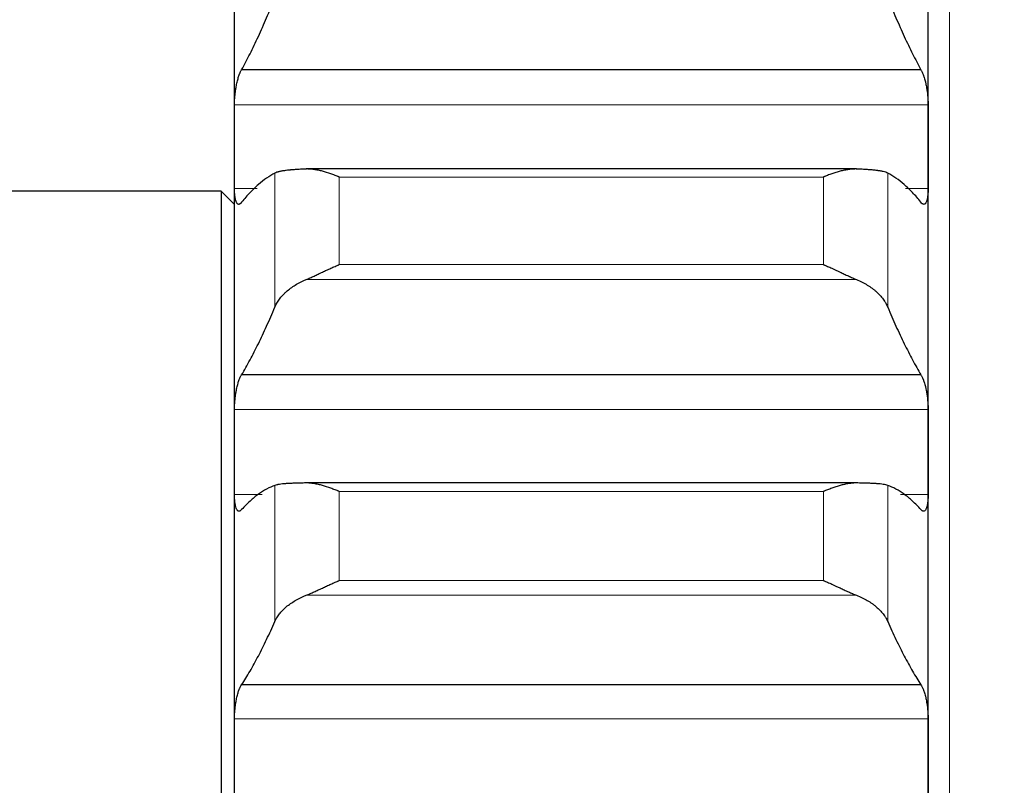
# Model space of a CAD drawing. Header units: inches. Extents: x 0 to 20790, y -12 to 14700.
# Tile 154 of 256: x 6291 to 6365, y 10499 to 10557. Entities that reach past the tile are written whole.
import ezdxf

# ---------------------------------------------------------------- set-up
doc = ezdxf.new("R2010")
doc.units = ezdxf.units.IN
doc.layers.add('1', color=7, linetype='Continuous', true_color=0xffffff)
doc.layers.add('254', color=7, linetype='Continuous', true_color=0xffffff)
doc.styles.add('latin_extended', font='simplex.shx')
doc.dimstyles.get("Standard").update_dxf_attribs({"dimtxt": 0.18, "dimasz": 0.18, "dimexe": 0.18, "dimexo": 0.0625, "dimgap": 0.09, "dimtad": 0, "dimtih": 1, "dimtoh": 1, "dimdec": 4, "dimzin": 0, "dimdsep": 46, "dimtxsty": 'Standard', "dimcen": 0.09, "dimadec": 0, "dimazin": 0, "dimtfac": 1, "dimtdec": 4, "dimtofl": 0, "dimtmove": 0, "dimatfit": 3, "dimfxl": 1, "dimtolj": 1, "dimtzin": 0, "dimarcsym": 0})

# ---------------------------------------------------------------- blocks, each defined once
blk = doc.blocks.new('_U4')
at = {"layer": '254', "color": 3, "linetype": 'Continuous', "lineweight": 13, "transparency": 16777216}
for p, q in [((7390.634, 11881.882), (7390.634, 8755.942)), ((703.134, 10033.942), (703.134, 8755.942)), ((825.634, 8790.942), (7268.134, 8790.942))]:
    blk.add_line(p, q, dxfattribs=at)
at = {"layer": '254', "color": 3, "transparency": 16777216}
for points in [[(825.634, 8811.358), (825.634, 8770.525), (703.134, 8790.942)], [(7268.134, 8770.525), (7268.134, 8811.358), (7390.634, 8790.942)]]:
    blk.add_solid(points, dxfattribs=at)
at = {"layer": 'Defpoints', "color": 0, "transparency": 16777216}
for p in [(7390.634, 11916.882), (703.134, 10068.942), (7390.634, 8790.942)]:
    blk.add_point(p, dxfattribs=at)
at = {"layer": '254', "color": 2, "lineweight": 13, "transparency": 16777216, "insert": (3831.051, 8974.692), "char_height": 122.5, "attachment_point": 1, "style": 'latin_extended'}
blk.add_mtext('\\A1;6687', dxfattribs=at)

msp = doc.modelspace()

# ---------------------------------------------------------------- linework, layer by layer
at = {"layer": '1', "color": 110, "linetype": 'Continuous', "lineweight": 13}
for p, q in [((6360.734, 10908.942), (6360.734, 10378.922)), ((6359.131, 10550.419), (6307.136, 10550.419)), ((6310.16, 10535.253), (6310.16, 10545.302)), ((6356.108, 10535.253), (6356.108, 10545.302)), ((6314.99, 10538.446), (6314.99, 10545.007)), ((6351.278, 10545.007), (6314.99, 10545.007)), ((6351.278, 10538.446), (6351.278, 10545.007)), ((6308.835, 10544.144), (6307.136, 10544.144)), ((6359.131, 10544.144), (6357.433, 10544.144)), ((6351.278, 10538.446), (6314.99, 10538.446)), ((6353.765, 10537.321), (6312.502, 10537.321)), ((6359.131, 10527.586), (6307.136, 10527.586)), ((6310.16, 10511.677), (6310.16, 10521.888)), ((6356.108, 10511.677), (6356.108, 10521.888)), ((6309.217, 10521.203), (6307.136, 10521.203)), ((6351.278, 10521.427), (6314.99, 10521.427)), ((6314.99, 10514.759), (6314.99, 10521.427)), ((6351.278, 10514.759), (6351.278, 10521.427)), ((6359.131, 10521.203), (6357.051, 10521.203)), ((6351.278, 10514.759), (6314.99, 10514.759)), ((6353.765, 10513.646), (6312.502, 10513.646)), ((6359.131, 10504.378), (6307.136, 10504.378))]:
    msp.add_line(p, q, dxfattribs=at)
at = {"layer": '1', "color": 2, "linetype": 'Continuous', "lineweight": 25}
for p, q in [((6307.134, 10547.282), (6307.134, 10569.763)), ((6359.134, 10547.282), (6359.134, 10569.763)), ((6358.596, 10553.054), (6307.671, 10553.054)), ((6307.134, 10524.394), (6307.134, 10547.282)), ((6359.134, 10524.394), (6359.134, 10547.282)), ((6353.765, 10545.613), (6312.502, 10545.613)), ((6306.134, 10543.942), (6275.634, 10543.942)), ((6306.134, 10543.942), (6306.134, 10378.926)), ((6307.134, 10542.942), (6306.134, 10543.942)), ((6358.596, 10530.179), (6307.671, 10530.179)), ((6307.134, 10501.138), (6307.134, 10524.394)), ((6359.134, 10501.138), (6359.134, 10524.394)), ((6353.765, 10522.069), (6312.502, 10522.069)), ((6358.596, 10506.925), (6307.671, 10506.925)), ((6307.134, 10477.55), (6307.134, 10501.138)), ((6359.134, 10477.55), (6359.134, 10501.138))]:
    msp.add_line(p, q, dxfattribs=at)
for points in [[(6307.671, 10553.054), (6307.882, 10553.437), (6308.302, 10554.236), (6308.927, 10555.534), (6309.547, 10556.93), (6309.956, 10557.927), (6310.16, 10558.443)], [(6356.108, 10558.443), (6356.312, 10557.927), (6356.721, 10556.93), (6357.341, 10555.534), (6357.965, 10554.236), (6358.385, 10553.437), (6358.596, 10553.054)], [(6307.134, 10547.282), (6307.134, 10548.328), (6307.135, 10549.373), (6307.136, 10550.419)], [(6359.131, 10550.419), (6359.133, 10549.373), (6359.134, 10548.328), (6359.134, 10547.282)], [(6307.136, 10544.144), (6307.135, 10545.19), (6307.134, 10546.236), (6307.134, 10547.282)], [(6359.134, 10547.282), (6359.134, 10546.236), (6359.133, 10545.19), (6359.131, 10544.144)], [(6310.16, 10545.302), (6309.956, 10545.198), (6309.547, 10544.952), (6308.927, 10544.466), (6308.302, 10543.864), (6307.882, 10543.386), (6307.671, 10543.127)], [(6358.596, 10543.127), (6358.385, 10543.386), (6357.965, 10543.864), (6357.341, 10544.466), (6356.721, 10544.952), (6356.312, 10545.198), (6356.108, 10545.302)], [(6307.671, 10530.179), (6307.882, 10530.533), (6308.302, 10531.278), (6308.927, 10532.495), (6309.547, 10533.815), (6309.956, 10534.762), (6310.16, 10535.253)], [(6356.108, 10535.253), (6356.312, 10534.762), (6356.721, 10533.815), (6357.341, 10532.495), (6357.965, 10531.278), (6358.385, 10530.533), (6358.596, 10530.179)], [(6307.134, 10524.394), (6307.134, 10525.458), (6307.135, 10526.522), (6307.136, 10527.586)], [(6359.131, 10527.586), (6359.133, 10526.522), (6359.134, 10525.458), (6359.134, 10524.394)], [(6307.136, 10521.203), (6307.135, 10522.267), (6307.134, 10523.331), (6307.134, 10524.394)], [(6359.134, 10524.394), (6359.134, 10523.331), (6359.133, 10522.267), (6359.131, 10521.203)], [(6310.16, 10521.888), (6309.956, 10521.816), (6309.547, 10521.632), (6308.927, 10521.239), (6308.302, 10520.729), (6307.882, 10520.31), (6307.671, 10520.082)], [(6358.596, 10520.082), (6358.385, 10520.31), (6357.965, 10520.729), (6357.341, 10521.239), (6356.721, 10521.632), (6356.312, 10521.816), (6356.108, 10521.888)], [(6307.671, 10506.925), (6307.882, 10507.251), (6308.302, 10507.939), (6308.927, 10509.075), (6309.547, 10510.315), (6309.956, 10511.211), (6310.16, 10511.677)], [(6356.108, 10511.677), (6356.312, 10511.211), (6356.721, 10510.315), (6357.341, 10509.075), (6357.965, 10507.939), (6358.385, 10507.251), (6358.596, 10506.925)], [(6307.134, 10501.138), (6307.134, 10502.218), (6307.135, 10503.298), (6307.136, 10504.378)], [(6359.131, 10504.378), (6359.133, 10503.298), (6359.134, 10502.218), (6359.134, 10501.138)], [(6307.136, 10497.898), (6307.135, 10498.978), (6307.134, 10500.058), (6307.134, 10501.138)], [(6359.134, 10501.138), (6359.134, 10500.058), (6359.133, 10498.978), (6359.131, 10497.898)]]:
    msp.add_open_spline(points, degree=3, dxfattribs=at)
for points, knots in [([(6307.136, 10550.419), (6307.137, 10550.48), (6307.138, 10550.604), (6307.147, 10550.794), (6307.156, 10550.924), (6307.164, 10551.023), (6307.166, 10551.056), (6307.173, 10551.122), (6307.176, 10551.155), (6307.193, 10551.32), (6307.21, 10551.45), (6307.235, 10551.612), (6307.24, 10551.644), (6307.248, 10551.692), (6307.251, 10551.708), (6307.256, 10551.74), (6307.27, 10551.819), (6307.297, 10551.958), (6307.323, 10552.076), (6307.35, 10552.192), (6307.364, 10552.248), (6307.408, 10552.414), (6307.438, 10552.515), (6307.486, 10552.655), (6307.502, 10552.699), (6307.527, 10552.762), (6307.535, 10552.783), (6307.552, 10552.823), (6307.56, 10552.843), (6307.603, 10552.936), (6307.637, 10553), (6307.671, 10553.054)], [0, 0, 0, 0, 0.0625, 0.125, 0.1875, 0.1875, 0.21875, 0.21875, 0.25, 0.25, 0.375, 0.375, 0.40625, 0.40625, 0.421875, 0.421875, 0.4375, 0.5, 0.5625, 0.5625, 0.625, 0.625, 0.75, 0.75, 0.8125, 0.8125, 0.84375, 0.84375, 0.875, 0.875, 1, 1, 1, 1]), ([(6358.596, 10553.054), (6358.631, 10553), (6358.665, 10552.936), (6358.715, 10552.825), (6358.732, 10552.786), (6358.757, 10552.722), (6358.765, 10552.701), (6358.781, 10552.656), (6358.789, 10552.633), (6358.829, 10552.516), (6358.86, 10552.414), (6358.903, 10552.251), (6358.917, 10552.195), (6358.938, 10552.108), (6358.944, 10552.078), (6358.957, 10552.018), (6358.964, 10551.988), (6358.995, 10551.837), (6359.017, 10551.712), (6359.042, 10551.551), (6359.047, 10551.519), (6359.056, 10551.453), (6359.061, 10551.42), (6359.074, 10551.321), (6359.081, 10551.256), (6359.102, 10551.059), (6359.113, 10550.928), (6359.122, 10550.766), (6359.123, 10550.733), (6359.126, 10550.669), (6359.127, 10550.637), (6359.13, 10550.543), (6359.131, 10550.48), (6359.131, 10550.419)], [0, 0, 0, 0, 0.125, 0.125, 0.1875, 0.1875, 0.21875, 0.21875, 0.25, 0.25, 0.375, 0.375, 0.4375, 0.4375, 0.46875, 0.46875, 0.5, 0.5, 0.625, 0.625, 0.65625, 0.65625, 0.6875, 0.6875, 0.75, 0.75, 0.875, 0.875, 0.90625, 0.90625, 0.9375, 0.9375, 1, 1, 1, 1]), ([(6312.502, 10545.611), (6312.356, 10545.605), (6312.217, 10545.599), (6311.948, 10545.585), (6311.69, 10545.57), (6311.454, 10545.551), (6311.313, 10545.537), (6311.285, 10545.535), (6311.23, 10545.529), (6311.203, 10545.526), (6311.123, 10545.518), (6311.071, 10545.511), (6310.922, 10545.493), (6310.829, 10545.479), (6310.657, 10545.45), (6310.578, 10545.434), (6310.47, 10545.409), (6310.436, 10545.4), (6310.387, 10545.387), (6310.371, 10545.382), (6310.34, 10545.373), (6310.325, 10545.368), (6310.253, 10545.344), (6310.203, 10545.323), (6310.16, 10545.302)], [0, 0, 0, 0, 0.125, 0.125, 0.25, 0.375, 0.375, 0.40625, 0.40625, 0.4375, 0.4375, 0.5, 0.5, 0.625, 0.625, 0.75, 0.75, 0.8125, 0.8125, 0.84375, 0.84375, 0.875, 0.875, 1, 1, 1, 1]), ([(6314.99, 10545.007), (6314.986, 10545.009), (6314.983, 10545.01), (6314.977, 10545.013), (6314.973, 10545.014), (6314.963, 10545.018), (6314.943, 10545.026), (6314.897, 10545.045), (6314.804, 10545.083), (6314.62, 10545.155), (6314.462, 10545.213), (6314.148, 10545.323), (6313.94, 10545.388), (6313.629, 10545.471), (6313.526, 10545.496), (6313.37, 10545.529), (6313.318, 10545.539), (6313.215, 10545.558), (6313.163, 10545.566), (6313.008, 10545.589), (6312.906, 10545.6), (6312.703, 10545.613), (6312.602, 10545.615), (6312.502, 10545.611)], [0, 0, 0, 0, 0.003906, 0.003906, 0.007813, 0.007813, 0.015625, 0.03125, 0.0625, 0.125, 0.25, 0.25, 0.5, 0.5, 0.625, 0.625, 0.6875, 0.6875, 0.75, 0.75, 0.875, 0.875, 1, 1, 1, 1]), ([(6353.765, 10545.611), (6353.666, 10545.615), (6353.566, 10545.613), (6353.364, 10545.6), (6353.263, 10545.589), (6353.059, 10545.56), (6352.957, 10545.541), (6352.75, 10545.498), (6352.646, 10545.473), (6352.436, 10545.417), (6352.331, 10545.387), (6352.121, 10545.322), (6352.016, 10545.287), (6351.806, 10545.213), (6351.701, 10545.174), (6351.543, 10545.113), (6351.463, 10545.082), (6351.371, 10545.045), (6351.324, 10545.026), (6351.304, 10545.018), (6351.291, 10545.013), (6351.285, 10545.01), (6351.278, 10545.007)], [0, 0, 0, 0, 0.125, 0.125, 0.25, 0.25, 0.375, 0.375, 0.5, 0.5, 0.625, 0.625, 0.75, 0.75, 0.875, 0.875, 0.9375, 0.96875, 0.984375, 0.992187, 0.992187, 1, 1, 1, 1]), ([(6356.108, 10545.302), (6356.065, 10545.324), (6356.015, 10545.344), (6355.9, 10545.382), (6355.771, 10545.418), (6355.614, 10545.449), (6355.484, 10545.471), (6355.439, 10545.479), (6355.369, 10545.489), (6355.345, 10545.492), (6355.297, 10545.499), (6355.272, 10545.502), (6355.147, 10545.518), (6354.936, 10545.541), (6354.701, 10545.56), (6354.454, 10545.577), (6354.324, 10545.585), (6354.154, 10545.594), (6354.12, 10545.595), (6354.051, 10545.599), (6353.946, 10545.604), (6353.838, 10545.608), (6353.765, 10545.611)], [0, 0, 0, 0, 0.125, 0.125, 0.25, 0.375, 0.375, 0.4375, 0.4375, 0.46875, 0.46875, 0.5, 0.5, 0.625, 0.75, 0.75, 0.875, 0.875, 0.90625, 0.90625, 0.9375, 1, 1, 1, 1]), ([(6307.671, 10543.127), (6307.637, 10543.075), (6307.603, 10543.036), (6307.553, 10542.994), (6307.536, 10542.983), (6307.511, 10542.971), (6307.503, 10542.968), (6307.487, 10542.963), (6307.478, 10542.961), (6307.438, 10542.957), (6307.408, 10542.966), (6307.365, 10542.998), (6307.351, 10543.011), (6307.33, 10543.037), (6307.323, 10543.046), (6307.31, 10543.066), (6307.304, 10543.077), (6307.273, 10543.134), (6307.25, 10543.192), (6307.225, 10543.278), (6307.221, 10543.296), (6307.211, 10543.333), (6307.207, 10543.353), (6307.194, 10543.413), (6307.186, 10543.456), (6307.166, 10543.59), (6307.155, 10543.689), (6307.146, 10543.824), (6307.144, 10543.852), (6307.141, 10543.908), (6307.14, 10543.937), (6307.138, 10544.023), (6307.137, 10544.083), (6307.136, 10544.144)], [0, 0, 0, 0, 0.125, 0.125, 0.1875, 0.1875, 0.21875, 0.21875, 0.25, 0.25, 0.375, 0.375, 0.4375, 0.4375, 0.46875, 0.46875, 0.5, 0.5, 0.625, 0.625, 0.65625, 0.65625, 0.6875, 0.6875, 0.75, 0.75, 0.875, 0.875, 0.90625, 0.90625, 0.9375, 0.9375, 1, 1, 1, 1]), ([(6359.131, 10544.144), (6359.131, 10544.083), (6359.129, 10543.965), (6359.121, 10543.798), (6359.112, 10543.695), (6359.104, 10543.62), (6359.101, 10543.595), (6359.095, 10543.547), (6359.092, 10543.524), (6359.075, 10543.411), (6359.058, 10543.332), (6359.033, 10543.245), (6359.028, 10543.229), (6359.02, 10543.204), (6359.017, 10543.197), (6359.012, 10543.181), (6358.998, 10543.144), (6358.971, 10543.086), (6358.945, 10543.046), (6358.918, 10543.012), (6358.904, 10542.998), (6358.86, 10542.966), (6358.829, 10542.957), (6358.782, 10542.962), (6358.766, 10542.967), (6358.741, 10542.979), (6358.733, 10542.983), (6358.716, 10542.994), (6358.707, 10543), (6358.665, 10543.035), (6358.631, 10543.075), (6358.596, 10543.127)], [0, 0, 0, 0, 0.0625, 0.125, 0.1875, 0.1875, 0.21875, 0.21875, 0.25, 0.25, 0.375, 0.375, 0.40625, 0.40625, 0.421875, 0.421875, 0.4375, 0.5, 0.5625, 0.5625, 0.625, 0.625, 0.75, 0.75, 0.8125, 0.8125, 0.84375, 0.84375, 0.875, 0.875, 1, 1, 1, 1]), ([(6312.502, 10537.321), (6312.602, 10537.362), (6312.702, 10537.406), (6312.904, 10537.495), (6313.005, 10537.541), (6313.209, 10537.635), (6313.311, 10537.683), (6313.518, 10537.781), (6313.622, 10537.83), (6313.832, 10537.928), (6313.937, 10537.978), (6314.146, 10538.075), (6314.251, 10538.123), (6314.462, 10538.218), (6314.567, 10538.265), (6314.725, 10538.334), (6314.804, 10538.368), (6314.897, 10538.407), (6314.943, 10538.427), (6314.963, 10538.435), (6314.977, 10538.44), (6314.983, 10538.443), (6314.99, 10538.446)], [0, 0, 0, 0, 0.125, 0.125, 0.25, 0.25, 0.375, 0.375, 0.5, 0.5, 0.625, 0.625, 0.75, 0.75, 0.875, 0.875, 0.9375, 0.96875, 0.984375, 0.992188, 0.992188, 1, 1, 1, 1]), ([(6351.278, 10538.446), (6351.281, 10538.444), (6351.285, 10538.443), (6351.291, 10538.44), (6351.294, 10538.439), (6351.304, 10538.435), (6351.324, 10538.427), (6351.371, 10538.407), (6351.463, 10538.368), (6351.543, 10538.334), (6351.701, 10538.265), (6351.806, 10538.219), (6352.119, 10538.077), (6352.327, 10537.98), (6352.638, 10537.833), (6352.742, 10537.784), (6352.897, 10537.711), (6352.949, 10537.687), (6353.053, 10537.638), (6353.105, 10537.614), (6353.26, 10537.542), (6353.362, 10537.496), (6353.565, 10537.406), (6353.666, 10537.362), (6353.765, 10537.321)], [0, 0, 0, 0, 0.003906, 0.003906, 0.007812, 0.007812, 0.015625, 0.03125, 0.0625, 0.125, 0.125, 0.25, 0.25, 0.5, 0.5, 0.625, 0.625, 0.6875, 0.6875, 0.75, 0.75, 0.875, 0.875, 1, 1, 1, 1]), ([(6310.16, 10535.253), (6310.203, 10535.356), (6310.253, 10535.457), (6310.367, 10535.656), (6310.496, 10535.853), (6310.654, 10536.044), (6310.783, 10536.185), (6310.828, 10536.232), (6310.899, 10536.301), (6310.923, 10536.324), (6310.971, 10536.369), (6310.996, 10536.392), (6311.12, 10536.503), (6311.332, 10536.675), (6311.567, 10536.834), (6311.814, 10536.987), (6311.944, 10537.059), (6312.113, 10537.145), (6312.148, 10537.162), (6312.217, 10537.196), (6312.322, 10537.245), (6312.429, 10537.292), (6312.502, 10537.321)], [0, 0, 0, 0, 0.125, 0.125, 0.25, 0.375, 0.375, 0.4375, 0.4375, 0.46875, 0.46875, 0.5, 0.5, 0.625, 0.75, 0.75, 0.875, 0.875, 0.90625, 0.90625, 0.9375, 1, 1, 1, 1]), ([(6353.765, 10537.321), (6353.911, 10537.262), (6354.051, 10537.198), (6354.32, 10537.061), (6354.578, 10536.917), (6354.814, 10536.758), (6354.955, 10536.654), (6354.982, 10536.633), (6355.037, 10536.59), (6355.065, 10536.569), (6355.145, 10536.504), (6355.196, 10536.46), (6355.346, 10536.326), (6355.439, 10536.235), (6355.61, 10536.048), (6355.689, 10535.953), (6355.797, 10535.807), (6355.832, 10535.758), (6355.881, 10535.683), (6355.897, 10535.659), (6355.927, 10535.608), (6355.942, 10535.583), (6356.015, 10535.457), (6356.065, 10535.356), (6356.108, 10535.253)], [0, 0, 0, 0, 0.125, 0.125, 0.25, 0.375, 0.375, 0.40625, 0.40625, 0.4375, 0.4375, 0.5, 0.5, 0.625, 0.625, 0.75, 0.75, 0.8125, 0.8125, 0.84375, 0.84375, 0.875, 0.875, 1, 1, 1, 1]), ([(6307.136, 10527.586), (6307.137, 10527.648), (6307.138, 10527.773), (6307.147, 10527.966), (6307.156, 10528.096), (6307.164, 10528.195), (6307.166, 10528.229), (6307.173, 10528.295), (6307.176, 10528.328), (6307.193, 10528.493), (6307.21, 10528.623), (6307.235, 10528.783), (6307.24, 10528.814), (6307.248, 10528.862), (6307.251, 10528.878), (6307.256, 10528.91), (6307.27, 10528.988), (6307.297, 10529.125), (6307.323, 10529.241), (6307.35, 10529.354), (6307.364, 10529.409), (6307.408, 10529.57), (6307.438, 10529.668), (6307.486, 10529.802), (6307.502, 10529.845), (6307.527, 10529.906), (6307.535, 10529.925), (6307.552, 10529.963), (6307.56, 10529.982), (6307.603, 10530.07), (6307.637, 10530.13), (6307.671, 10530.179)], [0, 0, 0, 0, 0.0625, 0.125, 0.1875, 0.1875, 0.21875, 0.21875, 0.25, 0.25, 0.375, 0.375, 0.40625, 0.40625, 0.421875, 0.421875, 0.4375, 0.5, 0.5625, 0.5625, 0.625, 0.625, 0.75, 0.75, 0.8125, 0.8125, 0.84375, 0.84375, 0.875, 0.875, 1, 1, 1, 1]), ([(6358.596, 10530.179), (6358.631, 10530.13), (6358.665, 10530.07), (6358.715, 10529.965), (6358.732, 10529.928), (6358.757, 10529.867), (6358.765, 10529.846), (6358.781, 10529.804), (6358.789, 10529.781), (6358.829, 10529.669), (6358.86, 10529.571), (6358.903, 10529.412), (6358.917, 10529.357), (6358.938, 10529.272), (6358.944, 10529.243), (6358.957, 10529.184), (6358.964, 10529.155), (6358.995, 10529.006), (6359.017, 10528.882), (6359.042, 10528.722), (6359.047, 10528.69), (6359.056, 10528.625), (6359.061, 10528.592), (6359.074, 10528.494), (6359.081, 10528.428), (6359.102, 10528.231), (6359.113, 10528.1), (6359.122, 10527.937), (6359.123, 10527.904), (6359.126, 10527.839), (6359.127, 10527.807), (6359.13, 10527.711), (6359.131, 10527.648), (6359.131, 10527.586)], [0, 0, 0, 0, 0.125, 0.125, 0.1875, 0.1875, 0.21875, 0.21875, 0.25, 0.25, 0.375, 0.375, 0.4375, 0.4375, 0.46875, 0.46875, 0.5, 0.5, 0.625, 0.625, 0.65625, 0.65625, 0.6875, 0.6875, 0.75, 0.75, 0.875, 0.875, 0.90625, 0.90625, 0.9375, 0.9375, 1, 1, 1, 1]), ([(6312.502, 10522.069), (6312.356, 10522.067), (6312.217, 10522.065), (6311.948, 10522.059), (6311.69, 10522.052), (6311.454, 10522.043), (6311.313, 10522.036), (6311.285, 10522.034), (6311.23, 10522.031), (6311.203, 10522.03), (6311.123, 10522.025), (6311.071, 10522.022), (6310.922, 10522.011), (6310.829, 10522.003), (6310.657, 10521.986), (6310.578, 10521.976), (6310.47, 10521.96), (6310.436, 10521.954), (6310.387, 10521.945), (6310.371, 10521.942), (6310.34, 10521.936), (6310.325, 10521.933), (6310.253, 10521.917), (6310.203, 10521.903), (6310.16, 10521.888)], [0, 0, 0, 0, 0.125, 0.125, 0.25, 0.375, 0.375, 0.40625, 0.40625, 0.4375, 0.4375, 0.5, 0.5, 0.625, 0.625, 0.75, 0.75, 0.8125, 0.8125, 0.84375, 0.84375, 0.875, 0.875, 1, 1, 1, 1]), ([(6314.99, 10521.427), (6314.986, 10521.428), (6314.983, 10521.43), (6314.977, 10521.432), (6314.973, 10521.434), (6314.963, 10521.438), (6314.943, 10521.446), (6314.897, 10521.465), (6314.804, 10521.503), (6314.725, 10521.535), (6314.567, 10521.597), (6314.462, 10521.637), (6314.148, 10521.75), (6313.94, 10521.819), (6313.629, 10521.906), (6313.526, 10521.933), (6313.37, 10521.969), (6313.318, 10521.98), (6313.215, 10522), (6313.163, 10522.01), (6313.008, 10522.036), (6312.906, 10522.049), (6312.703, 10522.066), (6312.602, 10522.07), (6312.502, 10522.069)], [0, 0, 0, 0, 0.003906, 0.003906, 0.007812, 0.007812, 0.015625, 0.03125, 0.0625, 0.125, 0.125, 0.25, 0.25, 0.5, 0.5, 0.625, 0.625, 0.6875, 0.6875, 0.75, 0.75, 0.875, 0.875, 1, 1, 1, 1]), ([(6353.765, 10522.069), (6353.666, 10522.07), (6353.566, 10522.066), (6353.364, 10522.049), (6353.263, 10522.036), (6353.059, 10522.003), (6352.957, 10521.982), (6352.75, 10521.935), (6352.646, 10521.908), (6352.436, 10521.849), (6352.331, 10521.817), (6352.121, 10521.749), (6352.016, 10521.713), (6351.806, 10521.637), (6351.701, 10521.597), (6351.543, 10521.535), (6351.463, 10521.503), (6351.371, 10521.465), (6351.324, 10521.446), (6351.304, 10521.438), (6351.291, 10521.432), (6351.285, 10521.43), (6351.278, 10521.427)], [0, 0, 0, 0, 0.125, 0.125, 0.25, 0.25, 0.375, 0.375, 0.5, 0.5, 0.625, 0.625, 0.75, 0.75, 0.875, 0.875, 0.9375, 0.96875, 0.984375, 0.992187, 0.992187, 1, 1, 1, 1]), ([(6356.108, 10521.888), (6356.065, 10521.903), (6356.015, 10521.917), (6355.9, 10521.942), (6355.771, 10521.966), (6355.614, 10521.985), (6355.484, 10521.999), (6355.439, 10522.003), (6355.369, 10522.009), (6355.345, 10522.011), (6355.297, 10522.014), (6355.272, 10522.016), (6355.147, 10522.025), (6354.936, 10522.038), (6354.701, 10522.047), (6354.454, 10522.055), (6354.324, 10522.059), (6354.154, 10522.062), (6354.12, 10522.063), (6354.051, 10522.064), (6353.946, 10522.066), (6353.838, 10522.068), (6353.765, 10522.069)], [0, 0, 0, 0, 0.125, 0.125, 0.25, 0.375, 0.375, 0.4375, 0.4375, 0.46875, 0.46875, 0.5, 0.5, 0.625, 0.75, 0.75, 0.875, 0.875, 0.90625, 0.90625, 0.9375, 1, 1, 1, 1]), ([(6307.671, 10520.082), (6307.637, 10520.035), (6307.603, 10520), (6307.553, 10519.966), (6307.536, 10519.958), (6307.511, 10519.95), (6307.503, 10519.948), (6307.487, 10519.945), (6307.478, 10519.945), (6307.438, 10519.947), (6307.408, 10519.961), (6307.365, 10520), (6307.351, 10520.017), (6307.33, 10520.046), (6307.323, 10520.056), (6307.31, 10520.079), (6307.304, 10520.091), (6307.273, 10520.154), (6307.25, 10520.216), (6307.225, 10520.308), (6307.221, 10520.327), (6307.211, 10520.367), (6307.207, 10520.387), (6307.194, 10520.451), (6307.186, 10520.495), (6307.166, 10520.635), (6307.155, 10520.737), (6307.146, 10520.877), (6307.144, 10520.905), (6307.141, 10520.963), (6307.14, 10520.992), (6307.138, 10521.08), (6307.137, 10521.141), (6307.136, 10521.203)], [0, 0, 0, 0, 0.125, 0.125, 0.1875, 0.1875, 0.21875, 0.21875, 0.25, 0.25, 0.375, 0.375, 0.4375, 0.4375, 0.46875, 0.46875, 0.5, 0.5, 0.625, 0.625, 0.65625, 0.65625, 0.6875, 0.6875, 0.75, 0.75, 0.875, 0.875, 0.90625, 0.90625, 0.9375, 0.9375, 1, 1, 1, 1]), ([(6359.131, 10521.203), (6359.131, 10521.141), (6359.129, 10521.02), (6359.121, 10520.85), (6359.112, 10520.743), (6359.104, 10520.666), (6359.101, 10520.64), (6359.095, 10520.591), (6359.092, 10520.566), (6359.075, 10520.449), (6359.058, 10520.365), (6359.033, 10520.273), (6359.028, 10520.255), (6359.02, 10520.23), (6359.017, 10520.221), (6359.012, 10520.205), (6358.998, 10520.165), (6358.971, 10520.101), (6358.945, 10520.056), (6358.918, 10520.018), (6358.904, 10520.001), (6358.86, 10519.961), (6358.829, 10519.947), (6358.782, 10519.944), (6358.766, 10519.947), (6358.741, 10519.955), (6358.733, 10519.958), (6358.716, 10519.966), (6358.707, 10519.971), (6358.665, 10520), (6358.631, 10520.035), (6358.596, 10520.082)], [0, 0, 0, 0, 0.0625, 0.125, 0.1875, 0.1875, 0.21875, 0.21875, 0.25, 0.25, 0.375, 0.375, 0.40625, 0.40625, 0.421875, 0.421875, 0.4375, 0.5, 0.5625, 0.5625, 0.625, 0.625, 0.75, 0.75, 0.8125, 0.8125, 0.84375, 0.84375, 0.875, 0.875, 1, 1, 1, 1]), ([(6312.502, 10513.646), (6312.602, 10513.685), (6312.702, 10513.727), (6312.904, 10513.813), (6313.005, 10513.858), (6313.209, 10513.95), (6313.311, 10513.997), (6313.518, 10514.093), (6313.622, 10514.142), (6313.832, 10514.24), (6313.937, 10514.289), (6314.146, 10514.386), (6314.251, 10514.434), (6314.462, 10514.529), (6314.567, 10514.577), (6314.725, 10514.646), (6314.804, 10514.681), (6314.897, 10514.72), (6314.943, 10514.74), (6314.963, 10514.748), (6314.977, 10514.754), (6314.983, 10514.757), (6314.99, 10514.759)], [0, 0, 0, 0, 0.125, 0.125, 0.25, 0.25, 0.375, 0.375, 0.5, 0.5, 0.625, 0.625, 0.75, 0.75, 0.875, 0.875, 0.9375, 0.96875, 0.984375, 0.992187, 0.992187, 1, 1, 1, 1]), ([(6351.278, 10514.759), (6351.281, 10514.758), (6351.285, 10514.757), (6351.291, 10514.754), (6351.294, 10514.752), (6351.304, 10514.748), (6351.324, 10514.74), (6351.371, 10514.72), (6351.463, 10514.681), (6351.543, 10514.646), (6351.701, 10514.577), (6351.806, 10514.53), (6352.119, 10514.387), (6352.327, 10514.29), (6352.638, 10514.145), (6352.742, 10514.097), (6352.897, 10514.025), (6352.949, 10514.001), (6353.053, 10513.953), (6353.105, 10513.93), (6353.26, 10513.86), (6353.362, 10513.814), (6353.565, 10513.727), (6353.666, 10513.685), (6353.765, 10513.646)], [0, 0, 0, 0, 0.003906, 0.003906, 0.007813, 0.007813, 0.015625, 0.03125, 0.0625, 0.125, 0.125, 0.25, 0.25, 0.5, 0.5, 0.625, 0.625, 0.6875, 0.6875, 0.75, 0.75, 0.875, 0.875, 1, 1, 1, 1]), ([(6310.16, 10511.677), (6310.203, 10511.774), (6310.253, 10511.87), (6310.367, 10512.06), (6310.496, 10512.247), (6310.654, 10512.428), (6310.783, 10512.563), (6310.828, 10512.607), (6310.899, 10512.673), (6310.923, 10512.695), (6310.971, 10512.738), (6310.996, 10512.759), (6311.12, 10512.866), (6311.332, 10513.03), (6311.567, 10513.181), (6311.814, 10513.326), (6311.944, 10513.396), (6312.113, 10513.478), (6312.148, 10513.494), (6312.217, 10513.526), (6312.322, 10513.573), (6312.429, 10513.617), (6312.502, 10513.646)], [0, 0, 0, 0, 0.125, 0.125, 0.25, 0.375, 0.375, 0.4375, 0.4375, 0.46875, 0.46875, 0.5, 0.5, 0.625, 0.75, 0.75, 0.875, 0.875, 0.90625, 0.90625, 0.9375, 1, 1, 1, 1]), ([(6353.765, 10513.646), (6353.911, 10513.589), (6354.051, 10513.528), (6354.32, 10513.398), (6354.578, 10513.26), (6354.814, 10513.108), (6354.955, 10513.009), (6354.982, 10512.989), (6355.037, 10512.948), (6355.065, 10512.928), (6355.145, 10512.866), (6355.196, 10512.824), (6355.346, 10512.696), (6355.439, 10512.61), (6355.61, 10512.432), (6355.689, 10512.341), (6355.797, 10512.203), (6355.832, 10512.156), (6355.881, 10512.085), (6355.897, 10512.062), (6355.927, 10512.014), (6355.942, 10511.99), (6356.015, 10511.871), (6356.065, 10511.774), (6356.108, 10511.677)], [0, 0, 0, 0, 0.125, 0.125, 0.25, 0.375, 0.375, 0.40625, 0.40625, 0.4375, 0.4375, 0.5, 0.5, 0.625, 0.625, 0.75, 0.75, 0.8125, 0.8125, 0.84375, 0.84375, 0.875, 0.875, 1, 1, 1, 1]), ([(6307.136, 10504.378), (6307.137, 10504.441), (6307.138, 10504.568), (6307.147, 10504.762), (6307.156, 10504.893), (6307.164, 10504.993), (6307.166, 10505.026), (6307.173, 10505.092), (6307.176, 10505.125), (6307.193, 10505.29), (6307.21, 10505.419), (6307.235, 10505.577), (6307.24, 10505.609), (6307.248, 10505.656), (6307.251, 10505.672), (6307.256, 10505.703), (6307.27, 10505.78), (6307.297, 10505.915), (6307.323, 10506.029), (6307.35, 10506.139), (6307.364, 10506.193), (6307.408, 10506.349), (6307.438, 10506.444), (6307.486, 10506.573), (6307.502, 10506.613), (6307.527, 10506.671), (6307.535, 10506.689), (6307.552, 10506.725), (6307.56, 10506.742), (6307.603, 10506.825), (6307.637, 10506.881), (6307.671, 10506.925)], [0, 0, 0, 0, 0.0625, 0.125, 0.1875, 0.1875, 0.21875, 0.21875, 0.25, 0.25, 0.375, 0.375, 0.40625, 0.40625, 0.421875, 0.421875, 0.4375, 0.5, 0.5625, 0.5625, 0.625, 0.625, 0.75, 0.75, 0.8125, 0.8125, 0.84375, 0.84375, 0.875, 0.875, 1, 1, 1, 1]), ([(6358.596, 10506.925), (6358.631, 10506.881), (6358.665, 10506.825), (6358.715, 10506.727), (6358.732, 10506.692), (6358.757, 10506.634), (6358.765, 10506.615), (6358.781, 10506.574), (6358.789, 10506.553), (6358.829, 10506.445), (6358.86, 10506.35), (6358.903, 10506.196), (6358.917, 10506.142), (6358.938, 10506.059), (6358.944, 10506.03), (6358.957, 10505.973), (6358.964, 10505.944), (6358.995, 10505.798), (6359.017, 10505.676), (6359.042, 10505.518), (6359.047, 10505.486), (6359.056, 10505.421), (6359.061, 10505.389), (6359.074, 10505.291), (6359.081, 10505.225), (6359.102, 10505.029), (6359.113, 10504.898), (6359.122, 10504.733), (6359.123, 10504.7), (6359.126, 10504.634), (6359.127, 10504.602), (6359.13, 10504.505), (6359.131, 10504.441), (6359.131, 10504.378)], [0, 0, 0, 0, 0.125, 0.125, 0.1875, 0.1875, 0.21875, 0.21875, 0.25, 0.25, 0.375, 0.375, 0.4375, 0.4375, 0.46875, 0.46875, 0.5, 0.5, 0.625, 0.625, 0.65625, 0.65625, 0.6875, 0.6875, 0.75, 0.75, 0.875, 0.875, 0.90625, 0.90625, 0.9375, 0.9375, 1, 1, 1, 1])]:
    msp.add_open_spline(points, degree=3, knots=knots, dxfattribs=at)

# ---------------------------------------------------------------- dimensions: what is measured, and where the dimension line sits
at = {"layer": '254', "color": 2, "linetype": 'Continuous', "lineweight": 13}
dim = msp.add_linear_dim(base=(7390.6338, 8790.9416), p1=(703.1339, 10068.9416), p2=(7390.6338, 11916.8821), dimstyle='Standard', override={"dimscale": 35, "dimtxt": 3.5, "dimasz": 3.5, "dimexe": 1, "dimexo": 1, "dimgap": 1.75, "dimtad": 1, "dimtih": 1, "dimtoh": 0, "dimdec": 0, "dimlfac": 1, "dimzin": 8, "dimdsep": 46, "dimlunit": 2, "dimtxsty": 'latin_extended', "dimsah": 1, "dimse1": 0, "dimse2": 0, "dimsd1": 0, "dimsd2": 0, "dimclrd": 3, "dimclre": 3, "dimclrt": 2, "dimtol": 0, "dimtm": -0.1, "dimtfac": 0.714286, "dimtdec": 3, "dimtofl": 1, "dimtmove": 0, "dimtzin": 8, "dimlwd": 13, "dimlwe": 13}, dxfattribs=at)
dim.commit()
dim.dimension.update_dxf_attribs({"geometry": '_U4', "text_midpoint": (4046.8839, 8790.9416), "dimtype": 160})

doc.saveas('drawing.dxf')
